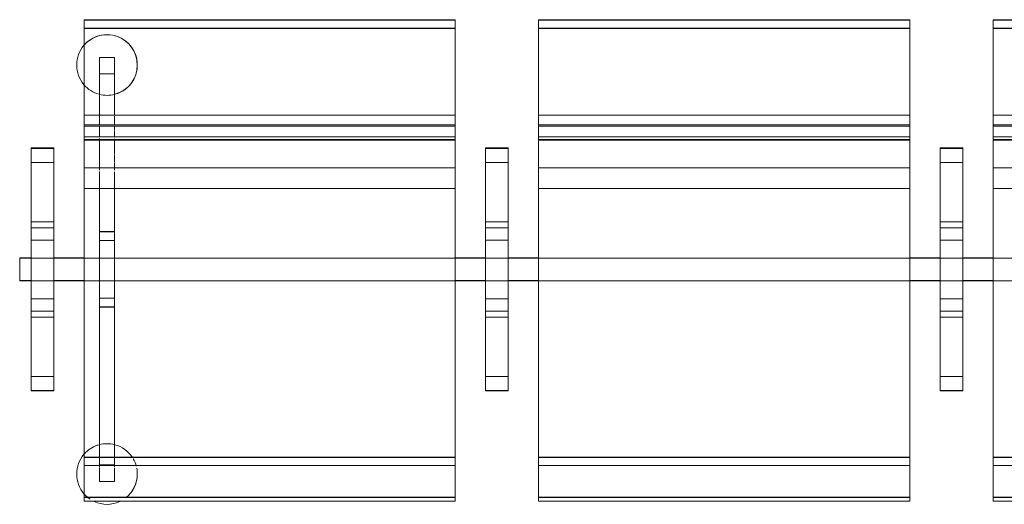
# Model space of a CAD drawing. Header units: millimetres. Extents: x 1110081 to 1268996, y -753649 to 3502.
# Tile 159 of 211: x 1206179 to 1207479, y -719686 to -719047. Entities that reach past the tile are written whole.
import ezdxf

# ---------------------------------------------------------------- set-up
doc = ezdxf.new("R2010")
doc.units = ezdxf.units.MM
doc.layers.add('A272', color=1, linetype='Continuous', lineweight=9)

# ---------------------------------------------------------------- blocks, each defined once
blk = doc.blocks.new('279 - Seat-Gate-4-MO - 279 - Seat-Gate-4-MO-V176-H02-Nivå F-3_5 m_1_ Ny Plan 2 PV200')
at = {"layer": 'A272'}
for p, q in [((85.1, -767.8), (85.1, -138.2)), ((85.1, -138.2), (575.1, -138.2)), ((85.1, -149.8), (85.1, -138.7)), ((85.1, -138.7), (85.1, -254.6)), ((575.1, -138.7), (85.1, -138.7)), ((575.1, -138.2), (575.1, -767.8)), ((575.1, -254.6), (575.1, -138.7)), ((575.1, -138.7), (575.1, -149.8)), ((685.1, -767.8), (685.1, -138.2)), ((685.1, -138.2), (1175.1, -138.2)), ((685.1, -149.8), (685.1, -138.7)), ((685.1, -138.7), (685.1, -254.6)), ((1175.1, -138.7), (685.1, -138.7)), ((1175.1, -138.2), (1175.1, -767.8)), ((1175.1, -254.6), (1175.1, -138.7)), ((1175.1, -138.7), (1175.1, -149.8)), ((1285.1, -767.8), (1285.1, -138.2)), ((1285.1, -138.2), (1775.1, -138.2)), ((1285.1, -149.8), (1285.1, -138.7)), ((1285.1, -138.7), (1285.1, -254.6)), ((1775.1, -138.7), (1285.1, -138.7)), ((575.1, -149.2), (85.1, -149.2)), ((85.1, -263.9), (85.1, -149.8)), ((575.1, -149.8), (85.1, -149.8)), ((575.1, -149.8), (575.1, -263.9)), ((1175.1, -149.2), (685.1, -149.2)), ((685.1, -263.9), (685.1, -149.8)), ((1175.1, -149.8), (685.1, -149.8)), ((1175.1, -149.8), (1175.1, -263.9)), ((1775.1, -149.2), (1285.1, -149.2)), ((1285.1, -263.9), (1285.1, -149.8)), ((1775.1, -149.8), (1285.1, -149.8)), ((105.3, -263.9), (105.3, -188)), ((105.3, -188), (105.3, -209.5)), ((125.3, -188), (105.3, -188)), ((125.3, -188), (105.3, -188)), ((125.3, -209.5), (125.3, -188)), ((125.3, -188), (125.3, -263.9)), ((105.3, -209.5), (105.3, -263.9)), ((105.3, -209.5), (125.3, -209.5)), ((125.3, -209.5), (105.3, -209.5)), ((125.3, -263.9), (125.3, -209.5)), ((85.1, -279.4), (85.1, -254.6)), ((575.1, -254.6), (575.1, -279.4)), ((685.1, -279.4), (685.1, -254.6)), ((1175.1, -254.6), (1175.1, -279.4)), ((1285.1, -279.4), (1285.1, -254.6)), ((85.1, -263.9), (85.1, -296.1)), ((575.1, -263.9), (85.1, -263.9)), ((105.3, -276.9), (105.3, -264.7)), ((105.3, -264.7), (105.3, -276.9)), ((125.3, -276.9), (125.3, -265.5)), ((125.3, -265.5), (125.3, -276.9)), ((575.1, -296.1), (575.1, -263.9)), ((685.1, -263.9), (685.1, -296.1)), ((1175.1, -263.9), (685.1, -263.9)), ((1175.1, -296.1), (1175.1, -263.9)), ((1285.1, -263.9), (1285.1, -296.1)), ((1775.1, -263.9), (1285.1, -263.9)), ((575.1, -276.7), (85.1, -276.7)), ((85.1, -276.7), (85.1, -277.5)), ((85.1, -276.7), (85.1, -276.9)), ((85.1, -278.7), (85.1, -276.9)), ((85.1, -278.3), (85.1, -282.3)), ((575.1, -278.7), (85.1, -278.7)), ((85.1, -283.8), (85.1, -290.9)), ((105.3, -284.2), (105.3, -278.7)), ((105.3, -278.7), (105.3, -284.2)), ((105.3, -292.9), (105.3, -284.6)), ((105.3, -284.6), (105.3, -292.9)), ((125.3, -284.2), (125.3, -278.7)), ((125.3, -278.7), (125.3, -284.2)), ((125.3, -293), (125.3, -285)), ((125.3, -285), (125.3, -293)), ((575.1, -277.5), (575.1, -276.7)), ((575.1, -276.9), (575.1, -276.7)), ((575.1, -276.9), (575.1, -278.7)), ((575.1, -282.3), (575.1, -278.3)), ((575.1, -290.9), (575.1, -283.8)), ((1175.1, -276.7), (685.1, -276.7)), ((685.1, -276.7), (685.1, -277.5)), ((685.1, -276.7), (685.1, -276.9)), ((685.1, -278.7), (685.1, -276.9)), ((685.1, -278.3), (685.1, -282.3)), ((1175.1, -278.7), (685.1, -278.7)), ((685.1, -283.8), (685.1, -290.9)), ((1175.1, -277.5), (1175.1, -276.7)), ((1175.1, -276.9), (1175.1, -276.7)), ((1175.1, -276.9), (1175.1, -278.7)), ((1175.1, -282.3), (1175.1, -278.3)), ((1175.1, -290.9), (1175.1, -283.8)), ((1775.1, -276.7), (1285.1, -276.7)), ((1285.1, -276.7), (1285.1, -277.5)), ((1285.1, -276.7), (1285.1, -276.9)), ((1285.1, -278.7), (1285.1, -276.9)), ((1285.1, -278.3), (1285.1, -282.3)), ((1775.1, -278.7), (1285.1, -278.7)), ((1285.1, -283.8), (1285.1, -290.9)), ((85.1, -294.8), (85.1, -292.8)), ((85.1, -292.8), (85.1, -295)), ((575.1, -292.8), (85.1, -292.8)), ((85.1, -294.5), (85.1, -315.5)), ((85.1, -350), (85.1, -294.8)), ((85.1, -296.1), (575.1, -296.1)), ((85.1, -297), (575.1, -297)), ((105.3, -299.5), (105.3, -295)), ((105.3, -295), (105.3, -299.5)), ((125.3, -299.5), (125.3, -295.2)), ((125.3, -295.2), (125.3, -299.5)), ((575.1, -295), (575.1, -292.8)), ((575.1, -292.8), (575.1, -294.8)), ((575.1, -315.5), (575.1, -294.5)), ((575.1, -294.8), (575.1, -350)), ((685.1, -294.8), (685.1, -292.8)), ((685.1, -292.8), (685.1, -295)), ((1175.1, -292.8), (685.1, -292.8)), ((685.1, -294.5), (685.1, -315.5)), ((685.1, -350), (685.1, -294.8)), ((685.1, -296.1), (1175.1, -296.1)), ((685.1, -297), (1175.1, -297)), ((1175.1, -295), (1175.1, -292.8)), ((1175.1, -292.8), (1175.1, -294.8)), ((1175.1, -315.5), (1175.1, -294.5)), ((1175.1, -294.8), (1175.1, -350)), ((1285.1, -294.8), (1285.1, -292.8)), ((1285.1, -292.8), (1285.1, -295)), ((1775.1, -292.8), (1285.1, -292.8)), ((1285.1, -294.5), (1285.1, -315.5)), ((1285.1, -350), (1285.1, -294.8)), ((1285.1, -296.1), (1775.1, -296.1)), ((1285.1, -297), (1775.1, -297)), ((15.1, -627.2), (15.1, -307)), ((15.1, -307), (45.1, -307)), ((45.1, -307.6), (15.1, -307.6)), ((15.1, -307.6), (15.1, -326.5)), ((15.1, -307.6), (15.1, -308.2)), ((45.1, -308.2), (15.1, -308.2)), ((15.1, -310.2), (15.1, -326.5)), ((45.1, -307), (45.1, -627.2)), ((45.1, -308.2), (45.1, -307.6)), ((45.1, -326.5), (45.1, -307.6)), ((45.1, -326.5), (45.1, -310.2)), ((105.3, -306.5), (105.3, -299.7)), ((105.3, -299.7), (105.3, -306.5)), ((105.3, -315.6), (105.3, -306.9)), ((105.3, -306.9), (105.3, -315.6)), ((125.3, -306.5), (125.3, -300)), ((125.3, -300), (125.3, -306.5)), ((125.3, -315.6), (125.3, -307.3)), ((125.3, -307.3), (125.3, -315.6)), ((615.1, -307), (615.1, -627.2)), ((645.1, -307), (615.1, -307)), ((645.1, -307.6), (615.1, -307.6)), ((615.1, -307.6), (615.1, -326.5)), ((615.1, -307.6), (615.1, -308.2)), ((645.1, -308.2), (615.1, -308.2)), ((615.1, -310.2), (615.1, -326.5)), ((645.1, -627.2), (645.1, -307)), ((645.1, -308.2), (645.1, -307.6)), ((645.1, -326.5), (645.1, -307.6)), ((645.1, -326.5), (645.1, -310.2)), ((1215.1, -307), (1215.1, -627.2)), ((1245.1, -307), (1215.1, -307)), ((1245.1, -307.6), (1215.1, -307.6)), ((1215.1, -307.6), (1215.1, -326.5)), ((1215.1, -307.6), (1215.1, -308.2)), ((1245.1, -308.2), (1215.1, -308.2)), ((1215.1, -310.2), (1215.1, -326.5)), ((1245.1, -627.2), (1245.1, -307)), ((1245.1, -308.2), (1245.1, -307.6)), ((1245.1, -326.5), (1245.1, -307.6)), ((1245.1, -326.5), (1245.1, -310.2)), ((85.1, -317.4), (85.1, -333.7)), ((105.3, -326.3), (105.3, -316)), ((105.3, -316), (105.3, -326.3)), ((125.3, -326.3), (125.3, -316.5)), ((125.3, -316.5), (125.3, -326.3)), ((575.1, -333.7), (575.1, -317.4)), ((685.1, -317.4), (685.1, -333.7)), ((1175.1, -333.7), (1175.1, -317.4)), ((1285.1, -317.4), (1285.1, -333.7)), ((15.1, -326.6), (15.1, -326.4)), ((15.1, -326.5), (15.1, -326.4)), ((15.1, -467.7), (15.1, -326.5)), ((15.1, -346.5), (15.1, -326.5)), ((15.1, -326.6), (15.1, -404.9)), ((15.1, -412.7), (15.1, -326.6)), ((45.1, -326.6), (15.1, -326.6)), ((45.1, -326.4), (45.1, -326.6)), ((45.1, -326.5), (45.1, -467.7)), ((45.1, -326.5), (45.1, -346.5)), ((45.1, -404.9), (45.1, -326.6)), ((45.1, -326.6), (45.1, -412.7)), ((85.1, -333.7), (85.1, -336.5)), ((575.1, -333.7), (85.1, -333.7)), ((85.1, -337.9), (85.1, -360.6)), ((105.3, -336.5), (105.3, -326.7)), ((105.3, -326.7), (105.3, -336.5)), ((125.3, -336.5), (125.3, -327.2)), ((125.3, -327.2), (125.3, -336.5)), ((575.1, -336.5), (575.1, -333.7)), ((575.1, -360.6), (575.1, -337.9)), ((615.1, -326.5), (615.1, -326.4)), ((615.1, -326.6), (615.1, -326.4)), ((615.1, -467.7), (615.1, -326.5)), ((615.1, -346.5), (615.1, -326.5)), ((615.1, -326.6), (615.1, -404.9)), ((615.1, -412.7), (615.1, -326.6)), ((645.1, -326.6), (615.1, -326.6)), ((645.1, -326.4), (645.1, -326.5)), ((645.1, -326.4), (645.1, -326.6)), ((645.1, -326.5), (645.1, -467.7)), ((645.1, -326.5), (645.1, -346.5)), ((645.1, -404.9), (645.1, -326.6)), ((645.1, -326.6), (645.1, -412.7)), ((685.1, -333.7), (685.1, -336.5)), ((1175.1, -333.7), (685.1, -333.7)), ((685.1, -337.9), (685.1, -360.6)), ((1175.1, -336.5), (1175.1, -333.7)), ((1175.1, -360.6), (1175.1, -337.9)), ((1215.1, -326.6), (1215.1, -326.4)), ((1215.1, -326.5), (1215.1, -326.4)), ((1215.1, -467.7), (1215.1, -326.5)), ((1215.1, -346.5), (1215.1, -326.5)), ((1215.1, -326.6), (1215.1, -404.9)), ((1215.1, -412.7), (1215.1, -326.6)), ((1245.1, -326.6), (1215.1, -326.6)), ((1245.1, -326.4), (1245.1, -326.5)), ((1245.1, -326.4), (1245.1, -326.6)), ((1245.1, -326.5), (1245.1, -467.7)), ((1245.1, -326.5), (1245.1, -346.5)), ((1245.1, -404.9), (1245.1, -326.6)), ((1245.1, -326.6), (1245.1, -412.7)), ((1285.1, -333.7), (1285.1, -336.5)), ((1775.1, -333.7), (1285.1, -333.7)), ((1285.1, -337.9), (1285.1, -360.6)), ((15.1, -346.5), (15.1, -467.7)), ((45.1, -467.7), (45.1, -346.5)), ((85.1, -715.7), (85.1, -350)), ((105.3, -417.6), (105.3, -338.4)), ((105.3, -338.4), (105.3, -417.6)), ((125.3, -417.6), (125.3, -338.9)), ((125.3, -338.9), (125.3, -417.6)), ((575.1, -350), (575.1, -715.7)), ((615.1, -346.5), (615.1, -467.7)), ((645.1, -467.7), (645.1, -346.5)), ((685.1, -715.7), (685.1, -350)), ((1175.1, -350), (1175.1, -715.7)), ((1215.1, -346.5), (1215.1, -467.7)), ((1245.1, -467.7), (1245.1, -346.5)), ((1285.1, -715.7), (1285.1, -350)), ((85.1, -360.6), (85.1, -726)), ((575.1, -360.6), (85.1, -360.6)), ((575.1, -726), (575.1, -360.6)), ((685.1, -360.6), (685.1, -726)), ((1175.1, -360.6), (685.1, -360.6)), ((1175.1, -726), (1175.1, -360.6)), ((1285.1, -360.6), (1285.1, -726)), ((1775.1, -360.6), (1285.1, -360.6)), ((15.1, -404.9), (15.1, -467.7)), ((45.1, -404.9), (15.1, -404.9)), ((15.1, -429), (15.1, -412.7)), ((45.1, -412.7), (15.1, -412.7)), ((45.1, -467.7), (45.1, -404.9)), ((45.1, -412.7), (45.1, -429)), ((615.1, -404.9), (615.1, -467.7)), ((645.1, -404.9), (615.1, -404.9)), ((615.1, -429), (615.1, -412.7)), ((645.1, -412.7), (615.1, -412.7)), ((645.1, -467.7), (645.1, -404.9)), ((645.1, -412.7), (645.1, -429)), ((1215.1, -404.9), (1215.1, -467.7)), ((1245.1, -404.9), (1215.1, -404.9)), ((1215.1, -429), (1215.1, -412.7)), ((1245.1, -412.7), (1215.1, -412.7)), ((1245.1, -467.7), (1245.1, -404.9)), ((1245.1, -412.7), (1245.1, -429)), ((15.1, -467.7), (15.1, -429)), ((45.1, -429), (15.1, -429)), ((45.1, -429), (45.1, -467.7)), ((105.3, -452.6), (105.3, -417.6)), ((125.3, -417.6), (105.3, -417.6)), ((105.3, -418.1), (105.3, -429.6)), ((125.3, -418.1), (105.3, -418.1)), ((125.3, -417.6), (125.3, -452.6)), ((125.3, -429.6), (125.3, -418.1)), ((615.1, -467.7), (615.1, -429)), ((645.1, -429), (615.1, -429)), ((645.1, -429), (645.1, -467.7)), ((1215.1, -467.7), (1215.1, -429)), ((1245.1, -429), (1215.1, -429)), ((1245.1, -429), (1245.1, -467.7)), ((105.3, -429.6), (105.3, -452.6)), ((125.3, -429.6), (105.3, -429.6)), ((125.3, -452.6), (125.3, -429.6)), ((0, -452.1), (0, -482.1)), ((15.1, -452.1), (0, -452.1)), ((0, -467.6), (0, -452.6)), ((0, -452.6), (0, -467.6)), ((15.1, -452.6), (0, -452.6)), ((15.1, -452.6), (0, -452.6)), ((45.1, -452.6), (15.1, -452.6)), ((45.1, -452.6), (15.1, -452.6)), ((45.1, -452.1), (85.1, -452.1)), ((85.1, -452.6), (45.1, -452.6)), ((85.1, -452.6), (45.1, -452.6)), ((575.1, -452.6), (85.1, -452.6)), ((105.3, -452.6), (85.1, -452.6)), ((125.3, -452.6), (105.3, -452.6)), ((105.3, -482.6), (105.3, -452.6)), ((105.3, -452.6), (105.3, -482.6)), ((575.1, -452.6), (125.3, -452.6)), ((125.3, -482.6), (125.3, -452.6)), ((125.3, -452.6), (125.3, -482.6)), ((615.1, -452.1), (575.1, -452.1)), ((615.1, -452.6), (575.1, -452.6)), ((615.1, -452.6), (575.1, -452.6)), ((645.1, -452.6), (615.1, -452.6)), ((645.1, -452.6), (615.1, -452.6)), ((645.1, -452.1), (685.1, -452.1)), ((685.1, -452.6), (645.1, -452.6)), ((685.1, -452.6), (645.1, -452.6)), ((1175.1, -452.6), (685.1, -452.6)), ((1175.1, -452.6), (685.1, -452.6)), ((1215.1, -452.1), (1175.1, -452.1)), ((1215.1, -452.6), (1175.1, -452.6)), ((1215.1, -452.6), (1175.1, -452.6)), ((1245.1, -452.6), (1215.1, -452.6)), ((1245.1, -452.6), (1215.1, -452.6)), ((1245.1, -452.1), (1285.1, -452.1)), ((1285.1, -452.6), (1245.1, -452.6)), ((1285.1, -452.6), (1245.1, -452.6)), ((1775.1, -452.6), (1285.1, -452.6)), ((1775.1, -452.6), (1285.1, -452.6)), ((0, -482.6), (0, -467.6)), ((0, -467.6), (0, -482.6)), ((15.1, -467.7), (15.1, -530.5)), ((15.1, -608.9), (15.1, -467.7)), ((15.1, -506.4), (15.1, -467.7)), ((15.1, -467.7), (15.1, -588.9)), ((45.1, -467.7), (45.1, -608.9)), ((45.1, -530.5), (45.1, -467.7)), ((45.1, -588.9), (45.1, -467.7)), ((45.1, -467.7), (45.1, -506.4)), ((615.1, -467.7), (615.1, -530.5)), ((615.1, -608.9), (615.1, -467.7)), ((615.1, -506.4), (615.1, -467.7)), ((615.1, -467.7), (615.1, -588.9)), ((645.1, -467.7), (645.1, -608.9)), ((645.1, -530.5), (645.1, -467.7)), ((645.1, -588.9), (645.1, -467.7)), ((645.1, -467.7), (645.1, -506.4)), ((1215.1, -467.7), (1215.1, -530.5)), ((1215.1, -608.9), (1215.1, -467.7)), ((1215.1, -506.4), (1215.1, -467.7)), ((1215.1, -467.7), (1215.1, -588.9)), ((1245.1, -467.7), (1245.1, -608.9)), ((1245.1, -530.5), (1245.1, -467.7)), ((1245.1, -588.9), (1245.1, -467.7)), ((1245.1, -467.7), (1245.1, -506.4)), ((0, -482.1), (15.1, -482.1)), ((0, -482.6), (15.1, -482.6)), ((15.1, -482.6), (0, -482.6)), ((15.1, -482.6), (45.1, -482.6)), ((45.1, -482.6), (15.1, -482.6)), ((45.1, -482.1), (85.1, -482.1)), ((45.1, -482.6), (85.1, -482.6)), ((85.1, -482.6), (45.1, -482.6)), ((85.1, -482.6), (575.1, -482.6)), ((105.3, -482.6), (85.1, -482.6)), ((125.3, -482.6), (105.3, -482.6)), ((105.3, -517.5), (105.3, -482.6)), ((105.3, -482.6), (105.3, -505.5)), ((575.1, -482.6), (125.3, -482.6)), ((125.3, -505.5), (125.3, -482.6)), ((125.3, -482.6), (125.3, -517.5)), ((615.1, -482.1), (575.1, -482.1)), ((575.1, -482.6), (615.1, -482.6)), ((615.1, -482.6), (575.1, -482.6)), ((615.1, -482.6), (645.1, -482.6)), ((645.1, -482.6), (615.1, -482.6)), ((645.1, -482.1), (685.1, -482.1)), ((645.1, -482.6), (685.1, -482.6)), ((685.1, -482.6), (645.1, -482.6)), ((685.1, -482.6), (1175.1, -482.6)), ((1175.1, -482.6), (685.1, -482.6)), ((1215.1, -482.1), (1175.1, -482.1)), ((1175.1, -482.6), (1215.1, -482.6)), ((1215.1, -482.6), (1175.1, -482.6)), ((1215.1, -482.6), (1245.1, -482.6)), ((1245.1, -482.6), (1215.1, -482.6)), ((1245.1, -482.1), (1285.1, -482.1)), ((1245.1, -482.6), (1285.1, -482.6)), ((1285.1, -482.6), (1245.1, -482.6)), ((1285.1, -482.6), (1775.1, -482.6)), ((1775.1, -482.6), (1285.1, -482.6)), ((15.1, -522.7), (15.1, -506.4)), ((45.1, -506.4), (15.1, -506.4)), ((45.1, -506.4), (45.1, -522.7)), ((105.3, -505.5), (105.3, -517)), ((125.3, -505.5), (105.3, -505.5)), ((125.3, -517), (125.3, -505.5)), ((615.1, -522.7), (615.1, -506.4)), ((645.1, -506.4), (615.1, -506.4)), ((645.1, -506.4), (645.1, -522.7)), ((1215.1, -522.7), (1215.1, -506.4)), ((1245.1, -506.4), (1215.1, -506.4)), ((1245.1, -506.4), (1245.1, -522.7)), ((125.3, -517), (105.3, -517)), ((105.3, -715.7), (105.3, -517.5)), ((105.3, -517.5), (105.3, -715.7)), ((125.3, -517.5), (105.3, -517.5)), ((125.3, -715.7), (125.3, -517.5)), ((125.3, -517.5), (125.3, -715.7)), ((15.1, -608.8), (15.1, -522.7)), ((45.1, -522.7), (15.1, -522.7)), ((15.1, -530.5), (15.1, -608.8)), ((45.1, -530.5), (15.1, -530.5)), ((45.1, -522.7), (45.1, -608.8)), ((45.1, -608.8), (45.1, -530.5)), ((615.1, -608.8), (615.1, -522.7)), ((645.1, -522.7), (615.1, -522.7)), ((615.1, -530.5), (615.1, -608.8)), ((645.1, -530.5), (615.1, -530.5)), ((645.1, -522.7), (645.1, -608.8)), ((645.1, -608.8), (645.1, -530.5)), ((1215.1, -608.8), (1215.1, -522.7)), ((1245.1, -522.7), (1215.1, -522.7)), ((1215.1, -530.5), (1215.1, -608.8)), ((1245.1, -530.5), (1215.1, -530.5)), ((1245.1, -522.7), (1245.1, -608.8)), ((1245.1, -608.8), (1245.1, -530.5)), ((15.1, -608.9), (15.1, -588.9)), ((45.1, -588.9), (45.1, -608.9)), ((615.1, -608.9), (615.1, -588.9)), ((645.1, -588.9), (645.1, -608.9)), ((1215.1, -608.9), (1215.1, -588.9)), ((1245.1, -588.9), (1245.1, -608.9)), ((15.1, -609), (15.1, -608.8)), ((45.1, -608.8), (15.1, -608.8)), ((15.1, -608.9), (15.1, -625.2)), ((15.1, -608.9), (15.1, -627.8)), ((15.1, -609), (15.1, -608.9)), ((45.1, -608.8), (45.1, -609)), ((45.1, -627.8), (45.1, -608.9)), ((45.1, -625.2), (45.1, -608.9)), ((45.1, -608.9), (45.1, -609)), ((615.1, -609), (615.1, -608.8)), ((645.1, -608.8), (615.1, -608.8)), ((615.1, -608.9), (615.1, -625.2)), ((615.1, -608.9), (615.1, -627.8)), ((615.1, -609), (615.1, -608.9)), ((645.1, -608.8), (645.1, -609)), ((645.1, -627.8), (645.1, -608.9)), ((645.1, -625.2), (645.1, -608.9)), ((1215.1, -609), (1215.1, -608.8)), ((1245.1, -608.8), (1215.1, -608.8)), ((1215.1, -608.9), (1215.1, -625.2)), ((1215.1, -608.9), (1215.1, -627.8)), ((1215.1, -609), (1215.1, -608.9)), ((1245.1, -608.8), (1245.1, -609)), ((1245.1, -627.8), (1245.1, -608.9)), ((1245.1, -625.2), (1245.1, -608.9)), ((1245.1, -608.9), (1245.1, -609)), ((45.1, -627.2), (15.1, -627.2)), ((15.1, -627.2), (15.1, -627.8)), ((45.1, -627.2), (15.1, -627.2)), ((15.1, -627.8), (45.1, -627.8)), ((45.1, -627.8), (45.1, -627.2)), ((615.1, -627.2), (645.1, -627.2)), ((615.1, -627.2), (615.1, -627.8)), ((645.1, -627.2), (615.1, -627.2)), ((615.1, -627.8), (645.1, -627.8)), ((645.1, -627.8), (645.1, -627.2)), ((1215.1, -627.2), (1245.1, -627.2)), ((1215.1, -627.2), (1215.1, -627.8)), ((1245.1, -627.2), (1215.1, -627.2)), ((1215.1, -627.8), (1245.1, -627.8)), ((1245.1, -627.8), (1245.1, -627.2)), ((575.1, -715.1), (85.1, -715.1)), ((85.1, -715.7), (85.1, -740.2)), ((575.1, -715.7), (85.1, -715.7)), ((575.1, -726), (85.1, -726)), ((105.3, -728.1), (105.3, -716.2)), ((105.3, -716.2), (105.3, -725.5)), ((105.3, -725.5), (105.3, -728.1)), ((105.3, -725.5), (125.3, -725.5)), ((125.3, -725.5), (105.3, -725.5)), ((125.3, -725.5), (125.3, -716.7)), ((125.3, -716.7), (125.3, -728.1)), ((125.3, -728.1), (125.3, -725.5)), ((575.1, -740.2), (575.1, -715.7)), ((1175.1, -715.1), (685.1, -715.1)), ((685.1, -715.7), (685.1, -740.2)), ((1175.1, -715.7), (685.1, -715.7)), ((1175.1, -726), (685.1, -726)), ((1175.1, -740.2), (1175.1, -715.7)), ((1775.1, -715.1), (1285.1, -715.1)), ((1285.1, -715.7), (1285.1, -740.2)), ((1775.1, -715.7), (1285.1, -715.7)), ((1775.1, -726), (1285.1, -726)), ((85.1, -728.1), (85.1, -759.7)), ((85.1, -768.4), (85.1, -740.2)), ((105.3, -728.6), (105.3, -747.1)), ((105.3, -747.1), (105.3, -728.6)), ((125.3, -729.1), (125.3, -747.1)), ((125.3, -747.1), (125.3, -729.1)), ((575.1, -759.7), (575.1, -728.1)), ((575.1, -740.2), (575.1, -768.4)), ((685.1, -728.1), (685.1, -759.7)), ((685.1, -768.4), (685.1, -740.2)), ((1175.1, -759.7), (1175.1, -728.1)), ((1175.1, -740.2), (1175.1, -768.4)), ((1285.1, -728.1), (1285.1, -759.7)), ((1285.1, -768.4), (1285.1, -740.2)), ((125.3, -747.1), (105.3, -747.1)), ((125.3, -747.1), (105.3, -747.1)), ((85.1, -759.7), (85.1, -773.4)), ((575.1, -773.4), (575.1, -759.7)), ((685.1, -759.7), (685.1, -773.4)), ((1175.1, -773.4), (1175.1, -759.7)), ((1285.1, -759.7), (1285.1, -773.4)), ((575.1, -767.8), (85.1, -767.8)), ((85.1, -768.4), (85.1, -773.4)), ((85.1, -768.4), (575.1, -768.4)), ((85.1, -773.4), (575.1, -773.4)), ((575.1, -773.4), (575.1, -768.4)), ((575.1, -773.4), (575.1, -773.4)), ((1175.1, -767.8), (685.1, -767.8)), ((685.1, -768.4), (685.1, -773.4)), ((685.1, -768.4), (1175.1, -768.4)), ((685.1, -773.4), (1175.1, -773.4)), ((1175.1, -773.4), (1175.1, -768.4)), ((1175.1, -773.4), (1175.1, -773.4)), ((1775.1, -767.8), (1285.1, -767.8)), ((1285.1, -768.4), (1285.1, -773.4)), ((1285.1, -768.4), (1775.1, -768.4)), ((1285.1, -773.4), (1775.1, -773.4))]:
    blk.add_line(p, q, dxfattribs=at)
for centre, start, end in [((115.3, -197.9), 0, 139.4788), ((115.3, -197.9), 45, 135), ((115.3, -197.9), 139.4788, 180), ((115.3, -197.9), 139.4788, 180), ((115.3, -197.9), 135, 139.4788), ((115.3, -197.9), 0, 45), ((115.3, -197.9), 180, 220.5212), ((115.3, -197.9), 180, 220.5212), ((115.3, -197.9), 285, 0), ((115.3, -197.9), 345, 0), ((115.3, -197.9), 285, 330), ((115.3, -197.9), 330, 345), ((115.3, -197.9), 220.5212, 255), ((115.3, -197.9), 220.5212, 255), ((115.3, -197.9), 255.5111, 284.4889), ((115.3, -197.9), 255.5111, 270), ((115.3, -197.9), 270, 284.4889), ((115.3, -737.4), 105, 139.4788), ((115.3, -737.4), 105, 135), ((115.3, -737.4), 75.5111, 104.4889), ((115.3, -737.4), 90, 104.4889), ((115.3, -737.4), 75.5111, 90), ((115.3, -737.4), 33.0503, 75), ((115.3, -737.4), 33.0503, 75), ((115.3, -737.4), 139.4788, 180), ((115.3, -737.4), 139.4788, 180), ((115.3, -737.4), 135, 139.4788), ((115.3, -737.4), 15, 30), ((115.3, -737.4), 15, 30), ((115.3, -737.4), 180, 220.5212), ((115.3, -737.4), 180, 220.5212), ((115.3, -737.4), 308.5023, 360), ((115.3, -737.4), 345, 0), ((115.3, -737.4), 0, 10.9404), ((115.3, -737.4), 0, 10.9404), ((115.3, -737.4), 315, 345), ((115.3, -737.4), 220.5212, 231.4977), ((115.3, -737.4), 220.5212, 231.4977), ((115.3, -737.4), 308.5023, 315), ((115.3, -737.4), 231.5504, 236.1765), ((115.3, -737.4), 231.5504, 236.1765), ((115.3, -737.4), 245.1984, 294.8016), ((115.3, -737.4), 245.1984, 294.8016)]:
    blk.add_arc(centre, 40, start, end, dxfattribs=at)

msp = doc.modelspace()

# ---------------------------------------------------------------- block references
at = {"layer": 'A272'}
msp.add_blockref('279 - Seat-Gate-4-MO - 279 - Seat-Gate-4-MO-V176-H02-Nivå F-3_5 m_1_ Ny Plan 2 PV200', (1206178.6, -718908.6), dxfattribs=at)

doc.saveas('drawing.dxf')
